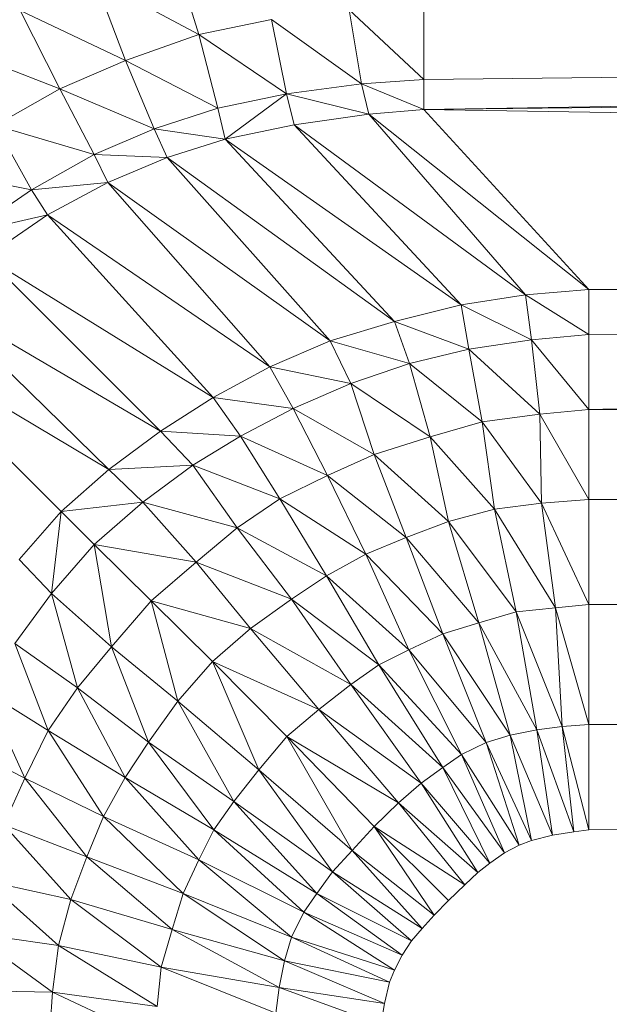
# Model space of a CAD drawing. Header units: metres. Extents: x 391.1 to 427.5, y 12.7 to 28.4.
# Tile 58 of 240: x 409.5508 to 409.5773, y 14.8692 to 14.9135. Entities that reach past the tile are written whole.
import ezdxf

# ---------------------------------------------------------------- set-up
doc = ezdxf.new("R2010")
doc.units = ezdxf.units.M
doc.layers.add('02_MOBILIARIO', color=7, linetype='Continuous', lineweight=18)

# ---------------------------------------------------------------- blocks, each defined once
blk = doc.blocks.new('Family - Plats de dutxa PS-1-153666-01_ENLLUMENAT_PS1')
at = {"layer": '02_MOBILIARIO', "color": 253, "true_color": 0xaaaaaa}
for p, q in [((0.104282, 0.73618), (0.105446, 0.732452)), ((0.105446, 0.732452), (0.104282, 0.73618)), ((0.105446, 0.732452), (0.100747, 0.734957)), ((0.10214, 0.73129), (0.100747, 0.734957)), ((0.100747, 0.734957), (0.105446, 0.732452)), ((0.100747, 0.734957), (0.10214, 0.73129)), ((0.115559, 0.7338), (0.115559, 0.730429)), ((0.409997, 0.7338), (0.115559, 0.730429)), ((0.115559, 0.730429), (0.115559, 0.7338)), ((0.409997, 0.7338), (0.115559, 0.729081)), ((0.409997, 0.7338), (0.115559, 0.730429)), ((0.115559, 0.729081), (0.409997, 0.7338)), ((0.097415, 0.733531), (0.099184, 0.730019)), ((0.10214, 0.73129), (0.097415, 0.733531)), ((0.099184, 0.730019), (0.097415, 0.733531)), ((0.097415, 0.733531), (0.10214, 0.73129)), ((0.115559, 0.730429), (0.112201, 0.733558)), ((0.112746, 0.730237), (0.112201, 0.733558)), ((0.112201, 0.733558), (0.115559, 0.730429)), ((0.112201, 0.733558), (0.112746, 0.730237)), ((0.105446, 0.732452), (0.108701, 0.733124)), ((0.108701, 0.733124), (0.105446, 0.732452)), ((0.112746, 0.730237), (0.108701, 0.733124)), ((0.109381, 0.729785), (0.108701, 0.733124)), ((0.108701, 0.733124), (0.112746, 0.730237)), ((0.108701, 0.733124), (0.109381, 0.729785)), ((0.10214, 0.73129), (0.105446, 0.732452)), ((0.105446, 0.732452), (0.10214, 0.73129)), ((0.109381, 0.729785), (0.105446, 0.732452)), ((0.106288, 0.72914), (0.105446, 0.732452)), ((0.105446, 0.732452), (0.109381, 0.729785)), ((0.105446, 0.732452), (0.106288, 0.72914)), ((0.115559, 0.729081), (0.409997, 0.732452)), ((0.115559, 0.729081), (0.409997, 0.732452)), ((0.099184, 0.730019), (0.094387, 0.731878)), ((0.094387, 0.731878), (0.099184, 0.730019)), ((0.099184, 0.730019), (0.10214, 0.73129)), ((0.10214, 0.73129), (0.099184, 0.730019)), ((0.106288, 0.72914), (0.10214, 0.73129)), ((0.103432, 0.728223), (0.10214, 0.73129)), ((0.10214, 0.73129), (0.106288, 0.72914)), ((0.10214, 0.73129), (0.103432, 0.728223)), ((0.112746, 0.730237), (0.109381, 0.729785)), ((0.109381, 0.729785), (0.112746, 0.730237)), ((0.115559, 0.730429), (0.112746, 0.730237)), ((0.112746, 0.730237), (0.115559, 0.730429)), ((0.115559, 0.729081), (0.112746, 0.730237)), ((0.113086, 0.728879), (0.112746, 0.730237)), ((0.112746, 0.730237), (0.115559, 0.729081)), ((0.112746, 0.730237), (0.113086, 0.728879)), ((0.115559, 0.730429), (0.115559, 0.729081)), ((0.115559, 0.729081), (0.115559, 0.730429)), ((0.096294, 0.728375), (0.099184, 0.730019)), ((0.099184, 0.730019), (0.096294, 0.728375)), ((0.103432, 0.728223), (0.099184, 0.730019)), ((0.100727, 0.727059), (0.099184, 0.730019)), ((0.099184, 0.730019), (0.103432, 0.728223)), ((0.099184, 0.730019), (0.100727, 0.727059)), ((0.109381, 0.729785), (0.106288, 0.72914)), ((0.109381, 0.729785), (0.106288, 0.72914)), ((0.106628, 0.727748), (0.109381, 0.729785)), ((0.109381, 0.729785), (0.106628, 0.727748)), ((0.113086, 0.728879), (0.109381, 0.729785)), ((0.109721, 0.728393), (0.109381, 0.729785)), ((0.109381, 0.729785), (0.113086, 0.728879)), ((0.109381, 0.729785), (0.109721, 0.728393)), ((0.106288, 0.72914), (0.103432, 0.728223)), ((0.103432, 0.728223), (0.106288, 0.72914)), ((0.106628, 0.727748), (0.106288, 0.72914)), ((0.106288, 0.72914), (0.106628, 0.727748)), ((0.113086, 0.728879), (0.109721, 0.728393)), ((0.109721, 0.728393), (0.113086, 0.728879)), ((0.115559, 0.729081), (0.113086, 0.728879)), ((0.113086, 0.728879), (0.115559, 0.729081)), ((0.122975, 0.720991), (0.113086, 0.728879)), ((0.120128, 0.720754), (0.113086, 0.728879)), ((0.113086, 0.728879), (0.122975, 0.720991)), ((0.113086, 0.728879), (0.120128, 0.720754)), ((0.409997, 0.724362), (0.115559, 0.729081)), ((0.122975, 0.720991), (0.115559, 0.729081)), ((0.115559, 0.729081), (0.409997, 0.724362)), ((0.115559, 0.729081), (0.122975, 0.720991)), ((0.100727, 0.727059), (0.096294, 0.728375)), ((0.097919, 0.725476), (0.096294, 0.728375)), ((0.096294, 0.728375), (0.100727, 0.727059)), ((0.096294, 0.728375), (0.097919, 0.725476)), ((0.106628, 0.727748), (0.109721, 0.728393)), ((0.106628, 0.727748), (0.109721, 0.728393)), ((0.120128, 0.720754), (0.109721, 0.728393)), ((0.117235, 0.720304), (0.109721, 0.728393)), ((0.109721, 0.728393), (0.120128, 0.720754)), ((0.109721, 0.728393), (0.117235, 0.720304)), ((0.103432, 0.728223), (0.100727, 0.727059)), ((0.100727, 0.727059), (0.103432, 0.728223)), ((0.106628, 0.727748), (0.103432, 0.728223)), ((0.10401, 0.726933), (0.103432, 0.728223)), ((0.103432, 0.728223), (0.106628, 0.727748)), ((0.103432, 0.728223), (0.10401, 0.726933)), ((0.106628, 0.727748), (0.10401, 0.726933)), ((0.10401, 0.726933), (0.106628, 0.727748)), ((0.117235, 0.720304), (0.106628, 0.727748)), ((0.11423, 0.719553), (0.106628, 0.727748)), ((0.106628, 0.727748), (0.117235, 0.720304)), ((0.106628, 0.727748), (0.11423, 0.719553)), ((0.100727, 0.727059), (0.097919, 0.725476)), ((0.097919, 0.725476), (0.100727, 0.727059)), ((0.100727, 0.727059), (0.101344, 0.725804)), ((0.10401, 0.726933), (0.100727, 0.727059)), ((0.101344, 0.725804), (0.100727, 0.727059)), ((0.100727, 0.727059), (0.10401, 0.726933)), ((0.10401, 0.726933), (0.101344, 0.725804)), ((0.101344, 0.725804), (0.10401, 0.726933)), ((0.11423, 0.719553), (0.10401, 0.726933)), ((0.111338, 0.71869), (0.10401, 0.726933)), ((0.10401, 0.726933), (0.11423, 0.719553)), ((0.10401, 0.726933), (0.111338, 0.71869)), ((0.097919, 0.725476), (0.093312, 0.726384)), ((0.093312, 0.726384), (0.097919, 0.725476)), ((0.101344, 0.725804), (0.097919, 0.725476)), ((0.097919, 0.725476), (0.101344, 0.725804)), ((0.101344, 0.725804), (0.098635, 0.724354)), ((0.098635, 0.724354), (0.101344, 0.725804)), ((0.111338, 0.71869), (0.101344, 0.725804)), ((0.108633, 0.717527), (0.101344, 0.725804)), ((0.101344, 0.725804), (0.111338, 0.71869)), ((0.101344, 0.725804), (0.108633, 0.717527)), ((0.097919, 0.725476), (0.095127, 0.723552)), ((0.095127, 0.723552), (0.097919, 0.725476)), ((0.098635, 0.724354), (0.097919, 0.725476)), ((0.097919, 0.725476), (0.098635, 0.724354)), ((0.098635, 0.724354), (0.095127, 0.723552)), ((0.095127, 0.723552), (0.098635, 0.724354)), ((0.098635, 0.724354), (0.095882, 0.72245)), ((0.095882, 0.72245), (0.098635, 0.724354)), ((0.108633, 0.717527), (0.098635, 0.724354)), ((0.106078, 0.716138), (0.098635, 0.724354)), ((0.098635, 0.724354), (0.108633, 0.717527)), ((0.098635, 0.724354), (0.106078, 0.716138)), ((0.409997, 0.724362), (0.122975, 0.720991)), ((0.122975, 0.720991), (0.409997, 0.724362)), ((0.106078, 0.716138), (0.095882, 0.72245)), ((0.103712, 0.714637), (0.095882, 0.72245)), ((0.095882, 0.72245), (0.106078, 0.716138)), ((0.095882, 0.72245), (0.103712, 0.714637)), ((0.409997, 0.722339), (0.122975, 0.718969)), ((0.409997, 0.722339), (0.122975, 0.720991)), ((0.122975, 0.720991), (0.409997, 0.722339)), ((0.409997, 0.722339), (0.122975, 0.715598)), ((0.409997, 0.722339), (0.122975, 0.718969)), ((0.122975, 0.715598), (0.409997, 0.722339)), ((0.122975, 0.720991), (0.120128, 0.720754)), ((0.120128, 0.720754), (0.122975, 0.720991)), ((0.122975, 0.718969), (0.122975, 0.720991)), ((0.122975, 0.720991), (0.122975, 0.718969)), ((0.103712, 0.714637), (0.093482, 0.720634)), ((0.101401, 0.712901), (0.093482, 0.720634)), ((0.093482, 0.720634), (0.103712, 0.714637)), ((0.093482, 0.720634), (0.101401, 0.712901)), ((0.120128, 0.720754), (0.117235, 0.720304)), ((0.117235, 0.720304), (0.120128, 0.720754)), ((0.122975, 0.718969), (0.120128, 0.720754)), ((0.120391, 0.718728), (0.120128, 0.720754)), ((0.120128, 0.720754), (0.122975, 0.718969)), ((0.120128, 0.720754), (0.120391, 0.718728)), ((0.117235, 0.720304), (0.11423, 0.719553)), ((0.11423, 0.719553), (0.117235, 0.720304)), ((0.120391, 0.718728), (0.117235, 0.720304)), ((0.117573, 0.718315), (0.117235, 0.720304)), ((0.117235, 0.720304), (0.120391, 0.718728)), ((0.117235, 0.720304), (0.117573, 0.718315)), ((0.11423, 0.719553), (0.111338, 0.71869)), ((0.111338, 0.71869), (0.11423, 0.719553)), ((0.117573, 0.718315), (0.11423, 0.719553)), ((0.114906, 0.717677), (0.11423, 0.719553)), ((0.11423, 0.719553), (0.117573, 0.718315)), ((0.11423, 0.719553), (0.114906, 0.717677)), ((0.101401, 0.712901), (0.091424, 0.718834)), ((0.099255, 0.711018), (0.091424, 0.718834)), ((0.091424, 0.718834), (0.101401, 0.712901)), ((0.091424, 0.718834), (0.099255, 0.711018)), ((0.111338, 0.71869), (0.108633, 0.717527)), ((0.108633, 0.717527), (0.111338, 0.71869)), ((0.114906, 0.717677), (0.111338, 0.71869)), ((0.112277, 0.716776), (0.111338, 0.71869)), ((0.111338, 0.71869), (0.114906, 0.717677)), ((0.111338, 0.71869), (0.112277, 0.716776)), ((0.117573, 0.718315), (0.120391, 0.718728)), ((0.120391, 0.718728), (0.117573, 0.718315)), ((0.120391, 0.718728), (0.122975, 0.718969)), ((0.122975, 0.718969), (0.120391, 0.718728)), ((0.122975, 0.715598), (0.120391, 0.718728)), ((0.120767, 0.715387), (0.120391, 0.718728)), ((0.120391, 0.718728), (0.122975, 0.715598)), ((0.120391, 0.718728), (0.120767, 0.715387)), ((0.122975, 0.718969), (0.122975, 0.715598)), ((0.122975, 0.715598), (0.122975, 0.718969)), ((0.122975, 0.715598), (0.409997, 0.718969)), ((0.122975, 0.715598), (0.409997, 0.718969)), ((0.114906, 0.717677), (0.117573, 0.718315)), ((0.117573, 0.718315), (0.114906, 0.717677)), ((0.117573, 0.718315), (0.118175, 0.71505)), ((0.120767, 0.715387), (0.117573, 0.718315)), ((0.118175, 0.71505), (0.117573, 0.718315)), ((0.117573, 0.718315), (0.120767, 0.715387)), ((0.112277, 0.716776), (0.114906, 0.717677)), ((0.114906, 0.717677), (0.112277, 0.716776)), ((0.118175, 0.71505), (0.114906, 0.717677)), ((0.115842, 0.71437), (0.114906, 0.717677)), ((0.114906, 0.717677), (0.118175, 0.71505)), ((0.114906, 0.717677), (0.115842, 0.71437)), ((0.108633, 0.717527), (0.106078, 0.716138)), ((0.106078, 0.716138), (0.108633, 0.717527)), ((0.112277, 0.716776), (0.108633, 0.717527)), ((0.109685, 0.71565), (0.108633, 0.717527)), ((0.108633, 0.717527), (0.112277, 0.716776)), ((0.108633, 0.717527), (0.109685, 0.71565)), ((0.109685, 0.71565), (0.112277, 0.716776)), ((0.112277, 0.716776), (0.109685, 0.71565)), ((0.115842, 0.71437), (0.112277, 0.716776)), ((0.113325, 0.713582), (0.112277, 0.716776)), ((0.112277, 0.716776), (0.115842, 0.71437)), ((0.112277, 0.716776), (0.113325, 0.713582)), ((0.106078, 0.716138), (0.103712, 0.714637)), ((0.103712, 0.714637), (0.106078, 0.716138)), ((0.109685, 0.71565), (0.106078, 0.716138)), ((0.107314, 0.714408), (0.106078, 0.716138)), ((0.106078, 0.716138), (0.109685, 0.71565)), ((0.106078, 0.716138), (0.107314, 0.714408)), ((0.107314, 0.714408), (0.109685, 0.71565)), ((0.109685, 0.71565), (0.107314, 0.714408)), ((0.113325, 0.713582), (0.109685, 0.71565)), ((0.111221, 0.712644), (0.109685, 0.71565)), ((0.109685, 0.71565), (0.113325, 0.713582)), ((0.109685, 0.71565), (0.111221, 0.712644)), ((0.122975, 0.715598), (0.120767, 0.715387)), ((0.120767, 0.715387), (0.122975, 0.715598)), ((0.122975, 0.715598), (0.122975, 0.711553)), ((0.409997, 0.714444), (0.122975, 0.715598)), ((0.122975, 0.711553), (0.122975, 0.715598)), ((0.122975, 0.715598), (0.409997, 0.714444)), ((0.118175, 0.71505), (0.115842, 0.71437)), ((0.115842, 0.71437), (0.118175, 0.71505)), ((0.120767, 0.715387), (0.118175, 0.71505)), ((0.118175, 0.71505), (0.120767, 0.715387)), ((0.118175, 0.71505), (0.118734, 0.711132)), ((0.120838, 0.711395), (0.118175, 0.71505)), ((0.118734, 0.711132), (0.118175, 0.71505)), ((0.118175, 0.71505), (0.120838, 0.711395)), ((0.122975, 0.711553), (0.120767, 0.715387)), ((0.120838, 0.711395), (0.120767, 0.715387)), ((0.120767, 0.715387), (0.122975, 0.711553)), ((0.120767, 0.715387), (0.120838, 0.711395)), ((0.103712, 0.714637), (0.101401, 0.712901)), ((0.101401, 0.712901), (0.103712, 0.714637)), ((0.107314, 0.714408), (0.103712, 0.714637)), ((0.105173, 0.713095), (0.103712, 0.714637)), ((0.103712, 0.714637), (0.107314, 0.714408)), ((0.103712, 0.714637), (0.105173, 0.713095)), ((0.105173, 0.713095), (0.107314, 0.714408)), ((0.107314, 0.714408), (0.105173, 0.713095)), ((0.111221, 0.712644), (0.107314, 0.714408)), ((0.10908, 0.711593), (0.107314, 0.714408)), ((0.107314, 0.714408), (0.111221, 0.712644)), ((0.107314, 0.714408), (0.10908, 0.711593)), ((0.113325, 0.713582), (0.115842, 0.71437)), ((0.115842, 0.71437), (0.113325, 0.713582)), ((0.118734, 0.711132), (0.115842, 0.71437)), ((0.116668, 0.710569), (0.115842, 0.71437)), ((0.115842, 0.71437), (0.118734, 0.711132)), ((0.115842, 0.71437), (0.116668, 0.710569)), ((0.409997, 0.714444), (0.122975, 0.711553)), ((0.122975, 0.711553), (0.409997, 0.714444)), ((0.113325, 0.713582), (0.111221, 0.712644)), ((0.111221, 0.712644), (0.113325, 0.713582)), ((0.116668, 0.710569), (0.113325, 0.713582)), ((0.114752, 0.709856), (0.113325, 0.713582)), ((0.113325, 0.713582), (0.116668, 0.710569)), ((0.113325, 0.713582), (0.114752, 0.709856)), ((0.101401, 0.712901), (0.099255, 0.711018)), ((0.099255, 0.711018), (0.101401, 0.712901)), ((0.105173, 0.713095), (0.101401, 0.712901)), ((0.101401, 0.712901), (0.105173, 0.713095)), ((0.102919, 0.711443), (0.101401, 0.712901)), ((0.101401, 0.712901), (0.102919, 0.711443)), ((0.102919, 0.711443), (0.105173, 0.713095)), ((0.105173, 0.713095), (0.102919, 0.711443)), ((0.10908, 0.711593), (0.105173, 0.713095)), ((0.107164, 0.71028), (0.105173, 0.713095)), ((0.105173, 0.713095), (0.10908, 0.711593)), ((0.105173, 0.713095), (0.107164, 0.71028)), ((0.111221, 0.712644), (0.10908, 0.711593)), ((0.10908, 0.711593), (0.111221, 0.712644)), ((0.114752, 0.709856), (0.111221, 0.712644)), ((0.112949, 0.709105), (0.111221, 0.712644)), ((0.111221, 0.712644), (0.114752, 0.709856)), ((0.111221, 0.712644), (0.112949, 0.709105)), ((0.10908, 0.711593), (0.107164, 0.71028)), ((0.107164, 0.71028), (0.10908, 0.711593)), ((0.112949, 0.709105), (0.10908, 0.711593)), ((0.111184, 0.70813), (0.10908, 0.711593)), ((0.10908, 0.711593), (0.112949, 0.709105)), ((0.10908, 0.711593), (0.111184, 0.70813)), ((0.122975, 0.711553), (0.120838, 0.711395)), ((0.120838, 0.711395), (0.122975, 0.711553)), ((0.409997, 0.710205), (0.122975, 0.711553)), ((0.122975, 0.706834), (0.122975, 0.711553)), ((0.122975, 0.711553), (0.409997, 0.710205)), ((0.122975, 0.711553), (0.122975, 0.706834)), ((0.102919, 0.711443), (0.099255, 0.711018)), ((0.099255, 0.711018), (0.102919, 0.711443)), ((0.100727, 0.70953), (0.102919, 0.711443)), ((0.102919, 0.711443), (0.100727, 0.70953)), ((0.107164, 0.71028), (0.102919, 0.711443)), ((0.105323, 0.708741), (0.102919, 0.711443)), ((0.102919, 0.711443), (0.107164, 0.71028)), ((0.102919, 0.711443), (0.105323, 0.708741)), ((0.118734, 0.711132), (0.116668, 0.710569)), ((0.116668, 0.710569), (0.118734, 0.711132)), ((0.120838, 0.711395), (0.118734, 0.711132)), ((0.118734, 0.711132), (0.120838, 0.711395)), ((0.121477, 0.706692), (0.118734, 0.711132)), ((0.119711, 0.706505), (0.118734, 0.711132)), ((0.118734, 0.711132), (0.121477, 0.706692)), ((0.118734, 0.711132), (0.119711, 0.706505)), ((0.122975, 0.706834), (0.120838, 0.711395)), ((0.121477, 0.706692), (0.120838, 0.711395)), ((0.120838, 0.711395), (0.122975, 0.706834)), ((0.120838, 0.711395), (0.121477, 0.706692)), ((0.099255, 0.711018), (0.097357, 0.708856)), ((0.097357, 0.708856), (0.099255, 0.711018)), ((0.099255, 0.711018), (0.098815, 0.707339)), ((0.098815, 0.707339), (0.099255, 0.711018)), ((0.100727, 0.70953), (0.099255, 0.711018)), ((0.099255, 0.711018), (0.100727, 0.70953)), ((0.107164, 0.71028), (0.105323, 0.708741)), ((0.105323, 0.708741), (0.107164, 0.71028)), ((0.111184, 0.70813), (0.107164, 0.71028)), ((0.109606, 0.707079), (0.107164, 0.71028)), ((0.107164, 0.71028), (0.111184, 0.70813)), ((0.107164, 0.71028), (0.109606, 0.707079)), ((0.114752, 0.709856), (0.116668, 0.710569)), ((0.116668, 0.710569), (0.114752, 0.709856)), ((0.116668, 0.710569), (0.11802, 0.706017)), ((0.119711, 0.706505), (0.116668, 0.710569)), ((0.11802, 0.706017), (0.116668, 0.710569)), ((0.116668, 0.710569), (0.119711, 0.706505)), ((0.409997, 0.710205), (0.122975, 0.706834)), ((0.122975, 0.706834), (0.409997, 0.710205)), ((0.112949, 0.709105), (0.114752, 0.709856)), ((0.114752, 0.709856), (0.112949, 0.709105)), ((0.11802, 0.706017), (0.114752, 0.709856)), ((0.116405, 0.705529), (0.114752, 0.709856)), ((0.114752, 0.709856), (0.11802, 0.706017)), ((0.114752, 0.709856), (0.116405, 0.705529)), ((0.098815, 0.707339), (0.100727, 0.70953)), ((0.100727, 0.70953), (0.098815, 0.707339)), ((0.105323, 0.708741), (0.100727, 0.70953)), ((0.103297, 0.707003), (0.100727, 0.70953)), ((0.100727, 0.70953), (0.105323, 0.708741)), ((0.100727, 0.70953), (0.103297, 0.707003)), ((0.100727, 0.70953), (0.101517, 0.704934)), ((0.101517, 0.704934), (0.100727, 0.70953)), ((0.097357, 0.708856), (0.098815, 0.707339)), ((0.098815, 0.707339), (0.097357, 0.708856)), ((0.111184, 0.70813), (0.112949, 0.709105)), ((0.112949, 0.709105), (0.111184, 0.70813)), ((0.116405, 0.705529), (0.112949, 0.709105)), ((0.114885, 0.704811), (0.112949, 0.709105)), ((0.112949, 0.709105), (0.116405, 0.705529)), ((0.112949, 0.709105), (0.114885, 0.704811)), ((0.105323, 0.708741), (0.103297, 0.707003)), ((0.103297, 0.707003), (0.105323, 0.708741)), ((0.105323, 0.708741), (0.107765, 0.705765)), ((0.109606, 0.707079), (0.105323, 0.708741)), ((0.107765, 0.705765), (0.105323, 0.708741)), ((0.105323, 0.708741), (0.109606, 0.707079)), ((0.109606, 0.707079), (0.111184, 0.70813)), ((0.111184, 0.70813), (0.109606, 0.707079)), ((0.114885, 0.704811), (0.111184, 0.70813)), ((0.113536, 0.704137), (0.111184, 0.70813)), ((0.111184, 0.70813), (0.114885, 0.704811)), ((0.111184, 0.70813), (0.113536, 0.704137)), ((0.097163, 0.705085), (0.098815, 0.707339)), ((0.098815, 0.707339), (0.097163, 0.705085)), ((0.098815, 0.707339), (0.101517, 0.704934)), ((0.098815, 0.707339), (0.099978, 0.703094)), ((0.099978, 0.703094), (0.098815, 0.707339)), ((0.101517, 0.704934), (0.098815, 0.707339)), ((0.107765, 0.705765), (0.109606, 0.707079)), ((0.109606, 0.707079), (0.107765, 0.705765)), ((0.113536, 0.704137), (0.109606, 0.707079)), ((0.112273, 0.70324), (0.109606, 0.707079)), ((0.109606, 0.707079), (0.113536, 0.704137)), ((0.109606, 0.707079), (0.112273, 0.70324)), ((0.103297, 0.707003), (0.101517, 0.704934)), ((0.101517, 0.704934), (0.103297, 0.707003)), ((0.107765, 0.705765), (0.103297, 0.707003)), ((0.106053, 0.704275), (0.103297, 0.707003)), ((0.103297, 0.707003), (0.107765, 0.705765)), ((0.103297, 0.707003), (0.106053, 0.704275)), ((0.103297, 0.707003), (0.104493, 0.702493)), ((0.104493, 0.702493), (0.103297, 0.707003)), ((0.119711, 0.706505), (0.121477, 0.706692)), ((0.121477, 0.706692), (0.119711, 0.706505)), ((0.121477, 0.706692), (0.122975, 0.706834)), ((0.122975, 0.706834), (0.121477, 0.706692)), ((0.122975, 0.701441), (0.121477, 0.706692)), ((0.121777, 0.701357), (0.121477, 0.706692)), ((0.121477, 0.706692), (0.122975, 0.701441)), ((0.121477, 0.706692), (0.121777, 0.701357)), ((0.122975, 0.706834), (0.122975, 0.701441)), ((0.409997, 0.704811), (0.122975, 0.706834)), ((0.122975, 0.701441), (0.122975, 0.706834)), ((0.122975, 0.706834), (0.409997, 0.704811)), ((0.11802, 0.706017), (0.119711, 0.706505)), ((0.119711, 0.706505), (0.11802, 0.706017)), ((0.121777, 0.701357), (0.119711, 0.706505)), ((0.120627, 0.701205), (0.119711, 0.706505)), ((0.119711, 0.706505), (0.121777, 0.701357)), ((0.119711, 0.706505), (0.120627, 0.701205)), ((0.106053, 0.704275), (0.107765, 0.705765)), ((0.107765, 0.705765), (0.106053, 0.704275)), ((0.112273, 0.70324), (0.107765, 0.705765)), ((0.11084, 0.702115), (0.107765, 0.705765)), ((0.107765, 0.705765), (0.112273, 0.70324)), ((0.107765, 0.705765), (0.11084, 0.702115)), ((0.11802, 0.706017), (0.116405, 0.705529)), ((0.116405, 0.705529), (0.11802, 0.706017)), ((0.120627, 0.701205), (0.11802, 0.706017)), ((0.119433, 0.700966), (0.11802, 0.706017)), ((0.11802, 0.706017), (0.120627, 0.701205)), ((0.11802, 0.706017), (0.119433, 0.700966)), ((0.116405, 0.705529), (0.114885, 0.704811)), ((0.114885, 0.704811), (0.116405, 0.705529)), ((0.119433, 0.700966), (0.116405, 0.705529)), ((0.118359, 0.700646), (0.116405, 0.705529)), ((0.116405, 0.705529), (0.119433, 0.700966)), ((0.116405, 0.705529), (0.118359, 0.700646)), ((0.097163, 0.705085), (0.099978, 0.703094)), ((0.097163, 0.705085), (0.098664, 0.701178)), ((0.098664, 0.701178), (0.097163, 0.705085)), ((0.099978, 0.703094), (0.097163, 0.705085)), ((0.101517, 0.704934), (0.099978, 0.703094)), ((0.099978, 0.703094), (0.101517, 0.704934)), ((0.101517, 0.704934), (0.104493, 0.702493)), ((0.101517, 0.704934), (0.103179, 0.700652)), ((0.103179, 0.700652), (0.101517, 0.704934)), ((0.104493, 0.702493), (0.101517, 0.704934)), ((0.114885, 0.704811), (0.113536, 0.704137)), ((0.113536, 0.704137), (0.114885, 0.704811)), ((0.118359, 0.700646), (0.114885, 0.704811)), ((0.117241, 0.700099), (0.114885, 0.704811)), ((0.114885, 0.704811), (0.118359, 0.700646)), ((0.114885, 0.704811), (0.117241, 0.700099)), ((0.409997, 0.704811), (0.122975, 0.701441)), ((0.122975, 0.701441), (0.409997, 0.704811)), ((0.106053, 0.704275), (0.104493, 0.702493)), ((0.104493, 0.702493), (0.106053, 0.704275)), ((0.11084, 0.702115), (0.106053, 0.704275)), ((0.10939, 0.700904), (0.106053, 0.704275)), ((0.106053, 0.704275), (0.11084, 0.702115)), ((0.106053, 0.704275), (0.10939, 0.700904)), ((0.106053, 0.704275), (0.108143, 0.699418)), ((0.108143, 0.699418), (0.106053, 0.704275)), ((0.113536, 0.704137), (0.112273, 0.70324)), ((0.112273, 0.70324), (0.113536, 0.704137)), ((0.117241, 0.700099), (0.113536, 0.704137)), ((0.116405, 0.699521), (0.113536, 0.704137)), ((0.113536, 0.704137), (0.117241, 0.700099)), ((0.113536, 0.704137), (0.116405, 0.699521)), ((0.099978, 0.703094), (0.098664, 0.701178)), ((0.098664, 0.701178), (0.099978, 0.703094)), ((0.103179, 0.700652), (0.099978, 0.703094)), ((0.099978, 0.703094), (0.103179, 0.700652)), ((0.099978, 0.703094), (0.102128, 0.699074)), ((0.102128, 0.699074), (0.099978, 0.703094)), ((0.112273, 0.70324), (0.11084, 0.702115)), ((0.11084, 0.702115), (0.112273, 0.70324)), ((0.112273, 0.70324), (0.115428, 0.698808)), ((0.116405, 0.699521), (0.112273, 0.70324)), ((0.115428, 0.698808), (0.112273, 0.70324)), ((0.112273, 0.70324), (0.116405, 0.699521)), ((0.098664, 0.701178), (0.09585, 0.702943)), ((0.09585, 0.702943), (0.098664, 0.701178)), ((0.09585, 0.702943), (0.097614, 0.699037)), ((0.097614, 0.699037), (0.09585, 0.702943)), ((0.104493, 0.702493), (0.103179, 0.700652)), ((0.103179, 0.700652), (0.104493, 0.702493)), ((0.104493, 0.702493), (0.108143, 0.699418)), ((0.104493, 0.702493), (0.107018, 0.697985)), ((0.107018, 0.697985), (0.104493, 0.702493)), ((0.108143, 0.699418), (0.104493, 0.702493)), ((0.11084, 0.702115), (0.10939, 0.700904)), ((0.10939, 0.700904), (0.11084, 0.702115)), ((0.115428, 0.698808), (0.11084, 0.702115)), ((0.114422, 0.697934), (0.11084, 0.702115)), ((0.11084, 0.702115), (0.115428, 0.698808)), ((0.11084, 0.702115), (0.114422, 0.697934)), ((0.121777, 0.701357), (0.120627, 0.701205)), ((0.120627, 0.701205), (0.121777, 0.701357)), ((0.122975, 0.701441), (0.121777, 0.701357)), ((0.121777, 0.701357), (0.122975, 0.701441)), ((0.122975, 0.696721), (0.121777, 0.701357)), ((0.122297, 0.696631), (0.121777, 0.701357)), ((0.121777, 0.701357), (0.122975, 0.696721)), ((0.121777, 0.701357), (0.122297, 0.696631)), ((0.409997, 0.700092), (0.122975, 0.701441)), ((0.122975, 0.696721), (0.122975, 0.701441)), ((0.122975, 0.701441), (0.409997, 0.700092)), ((0.122975, 0.701441), (0.122975, 0.696721)), ((0.097614, 0.699037), (0.098664, 0.701178)), ((0.098664, 0.701178), (0.097614, 0.699037)), ((0.098664, 0.701178), (0.102128, 0.699074)), ((0.098664, 0.701178), (0.101152, 0.697309)), ((0.101152, 0.697309), (0.098664, 0.701178)), ((0.102128, 0.699074), (0.098664, 0.701178)), ((0.108143, 0.699418), (0.10939, 0.700904)), ((0.10939, 0.700904), (0.108143, 0.699418)), ((0.10939, 0.700904), (0.113322, 0.696868)), ((0.10939, 0.700904), (0.112328, 0.695784)), ((0.112328, 0.695784), (0.10939, 0.700904)), ((0.114422, 0.697934), (0.10939, 0.700904)), ((0.113322, 0.696868), (0.10939, 0.700904)), ((0.10939, 0.700904), (0.114422, 0.697934)), ((0.119433, 0.700966), (0.118359, 0.700646)), ((0.118359, 0.700646), (0.119433, 0.700966)), ((0.120627, 0.701205), (0.119433, 0.700966)), ((0.119433, 0.700966), (0.120627, 0.701205)), ((0.121343, 0.696479), (0.119433, 0.700966)), ((0.120388, 0.696241), (0.119433, 0.700966)), ((0.119433, 0.700966), (0.121343, 0.696479)), ((0.119433, 0.700966), (0.120388, 0.696241)), ((0.122297, 0.696631), (0.120627, 0.701205)), ((0.121343, 0.696479), (0.120627, 0.701205)), ((0.120627, 0.701205), (0.122297, 0.696631)), ((0.120627, 0.701205), (0.121343, 0.696479)), ((0.094608, 0.700573), (0.097614, 0.699037)), ((0.097614, 0.699037), (0.094608, 0.700573)), ((0.103179, 0.700652), (0.102128, 0.699074)), ((0.102128, 0.699074), (0.103179, 0.700652)), ((0.103179, 0.700652), (0.107018, 0.697985)), ((0.103179, 0.700652), (0.106121, 0.696721)), ((0.106121, 0.696721), (0.103179, 0.700652)), ((0.107018, 0.697985), (0.103179, 0.700652)), ((0.117241, 0.700099), (0.118359, 0.700646)), ((0.118359, 0.700646), (0.117241, 0.700099)), ((0.120388, 0.696241), (0.118359, 0.700646)), ((0.119845, 0.696024), (0.118359, 0.700646)), ((0.118359, 0.700646), (0.120388, 0.696241)), ((0.118359, 0.700646), (0.119845, 0.696024)), ((0.117241, 0.700099), (0.116405, 0.699521)), ((0.116405, 0.699521), (0.117241, 0.700099)), ((0.119845, 0.696024), (0.117241, 0.700099)), ((0.119173, 0.695677), (0.117241, 0.700099)), ((0.117241, 0.700099), (0.119845, 0.696024)), ((0.117241, 0.700099), (0.119173, 0.695677)), ((0.122975, 0.696721), (0.409997, 0.700092)), ((0.409997, 0.700092), (0.122975, 0.696721)), ((0.108143, 0.699418), (0.107018, 0.697985)), ((0.107018, 0.697985), (0.108143, 0.699418)), ((0.112328, 0.695784), (0.108143, 0.699418)), ((0.108143, 0.699418), (0.112328, 0.695784)), ((0.108143, 0.699418), (0.11145, 0.694829)), ((0.11145, 0.694829), (0.108143, 0.699418)), ((0.116405, 0.699521), (0.115428, 0.698808)), ((0.115428, 0.698808), (0.116405, 0.699521)), ((0.116405, 0.699521), (0.118521, 0.69522)), ((0.119173, 0.695677), (0.116405, 0.699521)), ((0.118521, 0.69522), (0.116405, 0.699521)), ((0.116405, 0.699521), (0.119173, 0.695677)), ((0.097614, 0.699037), (0.096675, 0.696933)), ((0.096675, 0.696933), (0.097614, 0.699037)), ((0.101152, 0.697309), (0.097614, 0.699037)), ((0.097614, 0.699037), (0.101152, 0.697309)), ((0.097614, 0.699037), (0.100402, 0.695505)), ((0.100402, 0.695505), (0.097614, 0.699037)), ((0.102128, 0.699074), (0.101152, 0.697309)), ((0.101152, 0.697309), (0.102128, 0.699074)), ((0.106121, 0.696721), (0.102128, 0.699074)), ((0.102128, 0.699074), (0.106121, 0.696721)), ((0.102128, 0.699074), (0.105446, 0.695373)), ((0.105446, 0.695373), (0.102128, 0.699074)), ((0.115428, 0.698808), (0.114422, 0.697934)), ((0.114422, 0.697934), (0.115428, 0.698808)), ((0.118521, 0.69522), (0.115428, 0.698808)), ((0.117982, 0.694799), (0.115428, 0.698808)), ((0.115428, 0.698808), (0.118521, 0.69522)), ((0.115428, 0.698808), (0.117982, 0.694799)), ((0.107018, 0.697985), (0.106121, 0.696721)), ((0.106121, 0.696721), (0.107018, 0.697985)), ((0.11145, 0.694829), (0.107018, 0.697985)), ((0.107018, 0.697985), (0.11145, 0.694829)), ((0.107018, 0.697985), (0.110737, 0.693853)), ((0.110737, 0.693853), (0.107018, 0.697985)), ((0.114422, 0.697934), (0.113322, 0.696868)), ((0.113322, 0.696868), (0.114422, 0.697934)), ((0.117982, 0.694799), (0.114422, 0.697934)), ((0.117397, 0.694244), (0.114422, 0.697934)), ((0.114422, 0.697934), (0.117982, 0.694799)), ((0.114422, 0.697934), (0.117397, 0.694244)), ((0.100402, 0.695505), (0.096675, 0.696933)), ((0.096675, 0.696933), (0.100402, 0.695505)), ((0.096675, 0.696933), (0.099689, 0.69359)), ((0.099689, 0.69359), (0.096675, 0.696933)), ((0.100402, 0.695505), (0.101152, 0.697309)), ((0.101152, 0.697309), (0.100402, 0.695505)), ((0.101152, 0.697309), (0.105446, 0.695373)), ((0.101152, 0.697309), (0.104729, 0.693853)), ((0.104729, 0.693853), (0.101152, 0.697309)), ((0.105446, 0.695373), (0.101152, 0.697309)), ((0.106121, 0.696721), (0.105446, 0.695373)), ((0.105446, 0.695373), (0.106121, 0.696721)), ((0.106121, 0.696721), (0.110737, 0.693853)), ((0.106121, 0.696721), (0.110159, 0.693016)), ((0.110159, 0.693016), (0.106121, 0.696721)), ((0.110737, 0.693853), (0.106121, 0.696721)), ((0.113322, 0.696868), (0.112328, 0.695784)), ((0.112328, 0.695784), (0.113322, 0.696868)), ((0.117397, 0.694244), (0.113322, 0.696868)), ((0.116662, 0.693539), (0.113322, 0.696868)), ((0.113322, 0.696868), (0.117397, 0.694244)), ((0.113322, 0.696868), (0.116662, 0.693539)), ((0.113322, 0.696868), (0.116017, 0.692878)), ((0.116017, 0.692878), (0.113322, 0.696868)), ((0.120388, 0.696241), (0.121343, 0.696479)), ((0.121343, 0.696479), (0.120388, 0.696241)), ((0.121343, 0.696479), (0.122297, 0.696631)), ((0.122297, 0.696631), (0.121343, 0.696479)), ((0.122297, 0.696631), (0.122975, 0.696721)), ((0.122975, 0.696721), (0.122297, 0.696631)), ((0.119173, 0.695677), (0.119845, 0.696024)), ((0.119845, 0.696024), (0.119173, 0.695677)), ((0.119845, 0.696024), (0.120388, 0.696241)), ((0.120388, 0.696241), (0.119845, 0.696024)), ((0.11145, 0.694829), (0.112328, 0.695784)), ((0.112328, 0.695784), (0.11145, 0.694829)), ((0.116017, 0.692878), (0.112328, 0.695784)), ((0.112328, 0.695784), (0.116017, 0.692878)), ((0.112328, 0.695784), (0.115478, 0.692278)), ((0.115478, 0.692278), (0.112328, 0.695784)), ((0.118521, 0.69522), (0.119173, 0.695677)), ((0.119173, 0.695677), (0.118521, 0.69522)), ((0.099689, 0.69359), (0.100402, 0.695505)), ((0.100402, 0.695505), (0.099689, 0.69359)), ((0.100402, 0.695505), (0.104729, 0.693853)), ((0.100402, 0.695505), (0.104241, 0.692237)), ((0.104241, 0.692237), (0.100402, 0.695505)), ((0.104729, 0.693853), (0.100402, 0.695505)), ((0.105446, 0.695373), (0.104729, 0.693853)), ((0.104729, 0.693853), (0.105446, 0.695373)), ((0.105446, 0.695373), (0.110159, 0.693016)), ((0.105446, 0.695373), (0.109611, 0.691899)), ((0.109611, 0.691899), (0.105446, 0.695373)), ((0.110159, 0.693016), (0.105446, 0.695373)), ((0.117982, 0.694799), (0.118521, 0.69522)), ((0.118521, 0.69522), (0.117982, 0.694799)), ((0.110737, 0.693853), (0.11145, 0.694829)), ((0.11145, 0.694829), (0.110737, 0.693853)), ((0.11145, 0.694829), (0.115478, 0.692278)), ((0.11145, 0.694829), (0.114998, 0.691722)), ((0.114998, 0.691722), (0.11145, 0.694829)), ((0.115478, 0.692278), (0.11145, 0.694829)), ((0.117397, 0.694244), (0.117982, 0.694799)), ((0.117982, 0.694799), (0.117397, 0.694244)), ((0.095887, 0.694416), (0.099689, 0.69359)), ((0.095887, 0.694416), (0.099126, 0.691524)), ((0.099126, 0.691524), (0.095887, 0.694416)), ((0.099689, 0.69359), (0.095887, 0.694416)), ((0.116662, 0.693539), (0.117397, 0.694244)), ((0.117397, 0.694244), (0.116662, 0.693539)), ((0.104729, 0.693853), (0.104241, 0.692237)), ((0.104241, 0.692237), (0.104729, 0.693853)), ((0.104729, 0.693853), (0.109611, 0.691899)), ((0.104729, 0.693853), (0.109291, 0.690825)), ((0.109291, 0.690825), (0.104729, 0.693853)), ((0.109611, 0.691899), (0.104729, 0.693853)), ((0.110159, 0.693016), (0.110737, 0.693853)), ((0.110737, 0.693853), (0.110159, 0.693016)), ((0.110737, 0.693853), (0.114998, 0.691722)), ((0.110737, 0.693853), (0.114581, 0.691085)), ((0.114581, 0.691085), (0.110737, 0.693853)), ((0.114998, 0.691722), (0.110737, 0.693853)), ((0.099126, 0.691524), (0.099689, 0.69359)), ((0.099689, 0.69359), (0.099126, 0.691524)), ((0.099689, 0.69359), (0.104241, 0.692237)), ((0.099689, 0.69359), (0.103753, 0.690547)), ((0.103753, 0.690547), (0.099689, 0.69359)), ((0.104241, 0.692237), (0.099689, 0.69359)), ((0.116017, 0.692878), (0.116662, 0.693539)), ((0.116662, 0.693539), (0.116017, 0.692878)), ((0.109611, 0.691899), (0.110159, 0.693016)), ((0.110159, 0.693016), (0.109611, 0.691899)), ((0.110159, 0.693016), (0.114581, 0.691085)), ((0.110159, 0.693016), (0.114234, 0.690412)), ((0.114234, 0.690412), (0.110159, 0.693016)), ((0.114581, 0.691085), (0.110159, 0.693016)), ((0.115478, 0.692278), (0.116017, 0.692878)), ((0.116017, 0.692878), (0.115478, 0.692278)), ((0.095208, 0.692083), (0.099126, 0.691524)), ((0.095208, 0.692083), (0.098863, 0.68942)), ((0.098863, 0.68942), (0.095208, 0.692083)), ((0.099126, 0.691524), (0.095208, 0.692083)), ((0.104241, 0.692237), (0.103753, 0.690547)), ((0.103753, 0.690547), (0.104241, 0.692237)), ((0.109291, 0.690825), (0.104241, 0.692237)), ((0.104241, 0.692237), (0.109291, 0.690825)), ((0.104241, 0.692237), (0.109053, 0.689631)), ((0.109053, 0.689631), (0.104241, 0.692237)), ((0.114998, 0.691722), (0.115478, 0.692278)), ((0.115478, 0.692278), (0.114998, 0.691722)), ((0.109611, 0.691899), (0.109291, 0.690825)), ((0.109291, 0.690825), (0.109611, 0.691899)), ((0.114234, 0.690412), (0.109611, 0.691899)), ((0.109611, 0.691899), (0.114234, 0.690412)), ((0.109611, 0.691899), (0.114017, 0.68987)), ((0.114017, 0.68987), (0.109611, 0.691899)), ((0.114581, 0.691085), (0.114998, 0.691722)), ((0.114998, 0.691722), (0.114581, 0.691085)), ((0.098863, 0.68942), (0.099126, 0.691524)), ((0.099126, 0.691524), (0.098863, 0.68942)), ((0.099126, 0.691524), (0.103753, 0.690547)), ((0.099126, 0.691524), (0.103566, 0.688781)), ((0.103566, 0.688781), (0.099126, 0.691524)), ((0.103753, 0.690547), (0.099126, 0.691524)), ((0.109291, 0.690825), (0.109053, 0.689631)), ((0.109053, 0.689631), (0.109291, 0.690825)), ((0.109291, 0.690825), (0.114017, 0.68987)), ((0.109291, 0.690825), (0.113779, 0.688915)), ((0.113779, 0.688915), (0.109291, 0.690825)), ((0.114017, 0.68987), (0.109291, 0.690825)), ((0.114234, 0.690412), (0.114581, 0.691085)), ((0.114581, 0.691085), (0.114234, 0.690412)), ((0.103753, 0.690547), (0.103566, 0.688781)), ((0.103566, 0.688781), (0.103753, 0.690547)), ((0.103753, 0.690547), (0.109053, 0.689631)), ((0.103753, 0.690547), (0.108901, 0.688481)), ((0.108901, 0.688481), (0.103753, 0.690547)), ((0.109053, 0.689631), (0.103753, 0.690547)), ((0.114017, 0.68987), (0.114234, 0.690412)), ((0.114234, 0.690412), (0.114017, 0.68987)), ((0.113779, 0.688915), (0.114017, 0.68987)), ((0.114017, 0.68987), (0.113779, 0.688915)), ((0.09487, 0.689491), (0.098863, 0.68942)), ((0.098863, 0.68942), (0.09487, 0.689491)), ((0.098705, 0.687283), (0.098863, 0.68942)), ((0.098863, 0.68942), (0.098705, 0.687283)), ((0.098863, 0.68942), (0.103566, 0.688781)), ((0.098863, 0.68942), (0.103424, 0.687283)), ((0.103424, 0.687283), (0.098863, 0.68942)), ((0.103566, 0.688781), (0.098863, 0.68942)), ((0.109053, 0.689631), (0.108901, 0.688481)), ((0.108901, 0.688481), (0.109053, 0.689631)), ((0.109053, 0.689631), (0.113779, 0.688915)), ((0.109053, 0.689631), (0.113627, 0.68796)), ((0.113627, 0.68796), (0.109053, 0.689631)), ((0.113779, 0.688915), (0.109053, 0.689631)), ((0.113627, 0.68796), (0.113779, 0.688915)), ((0.113779, 0.688915), (0.113627, 0.68796))]:
    blk.add_line(p, q, dxfattribs=at)
blk = doc.blocks.new('LONDR55-XX_ZZ-ARQ-CAA-M3D-Londres55_ifc-1-01_ENLLUMENAT_PS1')
at = {"layer": '02_MOBILIARIO', "color": 253, "lineweight": 18, "true_color": 0xaaaaaa}
blk.add_blockref('Family - Plats de dutxa PS-1-153666-01_ENLLUMENAT_PS1', (409.453442, 14.180351), dxfattribs=at)

msp = doc.modelspace()

# ---------------------------------------------------------------- block references
at = {"lineweight": 5}
msp.add_blockref('LONDR55-XX_ZZ-ARQ-CAA-M3D-Londres55_ifc-1-01_ENLLUMENAT_PS1', (0, 0), dxfattribs=at)

doc.saveas('drawing.dxf')
